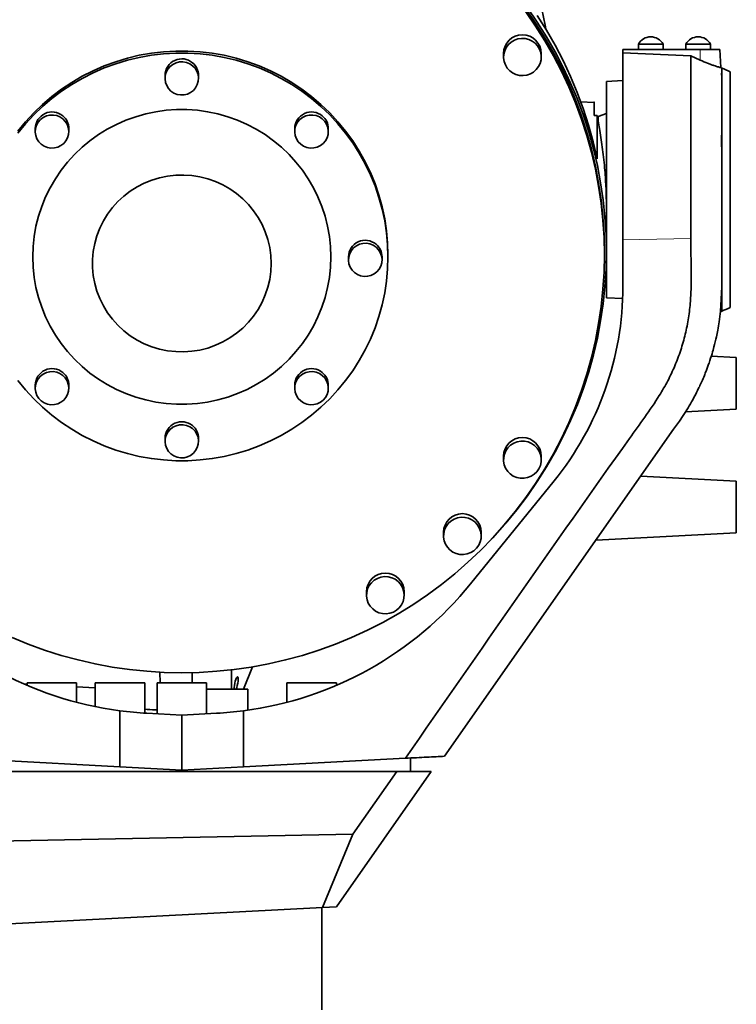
# Model space of a CAD drawing. Header units: millimetres. Extents: x 0 to 12115, y 0 to 8400.
# Tile 102 of 123: x 10981 to 11328, y 3260 to 3738. Entities that reach past the tile are written whole.
import ezdxf

# ---------------------------------------------------------------- set-up
doc = ezdxf.new("R2010")
doc.units = ezdxf.units.MM
doc.header["$LTSCALE"] = 20

msp = doc.modelspace()

# ---------------------------------------------------------------- linework, layer by layer
at = {"color": 7, "linetype": 'Continuous', "lineweight": 35}
for p, q in [((11273.140545, 3723.824297), (11310.66687, 3723.824297)), ((11273.140545, 3722.248161), (11273.140545, 3723.824297)), ((11280.640545, 3726.424297), (11280.640545, 3723.824297)), ((11283.11663, 3726.424297), (11280.640545, 3726.424297)), ((11292.640545, 3726.424297), (11283.11663, 3726.424297)), ((11292.640545, 3723.824297), (11292.640545, 3726.424297)), ((11303.640545, 3726.424297), (11303.640545, 3723.824297)), ((11310.296293, 3726.424297), (11303.640545, 3726.424297)), ((11315.640545, 3726.424297), (11310.296293, 3726.424297)), ((11310.66687, 3723.824297), (11320.197205, 3723.824297)), ((11315.640545, 3723.824297), (11315.640545, 3726.424297)), ((11320.655355, 3715.082271), (11320.197205, 3723.824297)), ((11215.238143, 3721.928387), (11215.238143, 3720.195958)), ((11233.508143, 3720.195958), (11233.508143, 3721.928387)), ((11273.140545, 3631.518906), (11273.140545, 3722.248161)), ((11306.136539, 3720.776913), (11273.140545, 3722.248161)), ((11306.140545, 3720.775106), (11310.680982, 3718.679401)), ((11321.278611, 3714.766045), (11320.53077, 3715.100262)), ((11321.140545, 3714.827083), (11321.139843, 3714.827356)), ((11321.140545, 3622.519347), (11321.140545, 3714.827083)), ((11051.005545, 3711.255537), (11051.005545, 3709.811846)), ((11067.275545, 3709.811846), (11067.275545, 3711.255537)), ((11273.140545, 3708.743559), (11265.140545, 3708.324297)), ((11325.140545, 3713.037685), (11325.140545, 3598.610908)), ((11265.140545, 3708.324297), (11265.140545, 3647.151883)), ((11259.148736, 3698.145078), (11252.542582, 3698.489152)), ((11259.140545, 3691.857899), (11259.140545, 3697.960389)), ((11260.708772, 3691.764643), (11260.708772, 3670.809852)), ((11261.140545, 3691.324297), (11260.78545, 3691.324297)), ((11265.140545, 3692.780178), (11261.140545, 3691.324297)), ((11261.140545, 3689.290212), (11261.140545, 3691.324297)), ((10988.073042, 3685.461126), (10988.073042, 3684.017435)), ((11004.343042, 3684.017435), (11004.343042, 3685.461126)), ((11113.938049, 3685.461126), (11113.938049, 3684.017435)), ((11130.208049, 3684.017435), (11130.208049, 3685.461126)), ((11265.140545, 3625.642185), (11265.140545, 3647.162149)), ((11306.140321, 3632.141501), (11306.140613, 3631.940355)), ((11273.140545, 3608.824297), (11273.140545, 3631.518906)), ((11306.140613, 3631.940352), (11306.14041, 3628.579342)), ((11306.14041, 3628.579342), (11306.14105, 3625.263608)), ((11140.005545, 3623.187909), (11140.005545, 3621.744218)), ((11156.275545, 3621.744218), (11156.275545, 3623.187909)), ((11159.140545, 3623.187909), (11159.140545, 3624.198493)), ((11264.140545, 3624.198493), (11264.140545, 3625.642185)), ((11265.140545, 3625.642185), (11265.140545, 3603.324297)), ((11321.135792, 3623.091592), (11321.140545, 3622.519347)), ((11321.140545, 3622.519347), (11321.140545, 3620.615834)), ((11265.028145, 3618.909326), (11265.140545, 3618.868416)), ((11321.13651, 3616.870421), (11321.138925, 3620.446232)), ((11321.140545, 3620.615834), (11321.138925, 3620.446232)), ((11321.140545, 3616.871537), (11321.140545, 3620.615834)), ((11321.140545, 3616.870225), (11321.140545, 3612.864267)), ((11321.140424, 3608.658178), (11320.496227, 3596.726076)), ((11321.140545, 3608.824297), (11321.140424, 3608.658178)), ((11321.140545, 3612.864267), (11321.140545, 3608.824297)), ((11321.140545, 3596.821511), (11321.140545, 3608.823283)), ((11265.140545, 3603.324297), (11273.023949, 3602.911145)), ((11320.501654, 3596.573593), (11321.140545, 3596.821511)), ((11328.140545, 3574.324297), (11315.983232, 3574.961435)), ((11328.140545, 3574.324297), (11328.140545, 3549.324297)), ((10988.073042, 3560.914693), (10988.073042, 3559.471002)), ((11004.343042, 3559.471002), (11004.343042, 3560.914693)), ((11113.938049, 3560.914693), (11113.938049, 3559.471002)), ((11130.208049, 3559.471002), (11130.208049, 3560.914693)), ((11303.565705, 3548.036384), (11303.566467, 3548.036424)), ((11303.566467, 3548.036424), (11328.140545, 3549.324297)), ((11297.756296, 3539.514035), (11300.508127, 3543.444057)), ((11300.508127, 3543.444057), (11300.541081, 3543.491121)), ((11186.640545, 3380.824297), (11297.756296, 3539.514035)), ((11051.005545, 3535.120282), (11051.005545, 3533.676591)), ((11067.275545, 3533.676591), (11067.275545, 3535.120282)), ((11215.238143, 3526.468599), (11215.238143, 3524.73617)), ((11233.508143, 3524.73617), (11233.508143, 3526.468599)), ((11199.277758, 3464.493565), (11239.712439, 3514.426238)), ((11328.140545, 3514.324297), (11281.818114, 3516.751953)), ((11328.140545, 3514.324297), (11328.140545, 3489.324297)), ((11186.123601, 3489.506424), (11186.123601, 3487.773994)), ((11204.393601, 3487.773994), (11204.393601, 3489.506424)), ((11260.116843, 3485.759326), (11328.140545, 3489.324297)), ((11148.770106, 3460.696888), (11148.770106, 3458.964458)), ((11167.040106, 3458.964458), (11167.040106, 3460.696888)), ((11083.181104, 3422.745785), (11083.181104, 3413.414297)), ((11089.064494, 3413.414297), (11093.453908, 3424.20792)), ((11048.626019, 3416.414297), (11048.561366, 3421.616387)), ((11064.140545, 3416.414297), (11064.140545, 3421.406439)), ((10984.140545, 3415.75488), (10982.760064, 3415.827228)), ((10984.140545, 3416.414297), (10984.140545, 3415.228228)), ((10984.140545, 3416.414297), (11008.140545, 3416.414297)), ((11008.140545, 3407.025418), (11008.140545, 3416.414297)), ((11017.140545, 3414.025424), (11008.140545, 3414.497094)), ((11017.140545, 3416.414297), (11017.140545, 3404.908159)), ((11017.140545, 3416.414297), (11041.140545, 3416.414297)), ((11041.140545, 3401.772721), (11041.140545, 3416.414297)), ((11047.140545, 3416.414297), (11047.140545, 3401.45319)), ((11047.140545, 3416.414297), (11071.140545, 3416.414297)), ((11071.140545, 3401.45319), (11071.140545, 3416.414297)), ((11071.140545, 3413.414297), (11091.140545, 3413.414297)), ((11091.140545, 3403.177483), (11091.140545, 3413.414297)), ((11110.140545, 3416.414297), (11110.140545, 3407.042386)), ((11110.140545, 3416.414297), (11134.140545, 3416.414297)), ((11134.140545, 3415.228228), (11134.140545, 3416.414297)), ((11029.140545, 3375.714538), (11029.140545, 3402.90465)), ((11089.140545, 3375.714538), (11089.140545, 3402.90465)), ((11059.140545, 3400.824297), (11042.221033, 3401.711011)), ((11059.140545, 3400.824297), (11076.060057, 3401.711011)), ((11059.140545, 3374.142305), (11059.140545, 3400.824297)), ((11029.140545, 3375.714538), (10954.365469, 3379.633334)), ((11089.140545, 3375.714538), (11167.631359, 3379.828068)), ((11170.140545, 3379.959568), (11170.140545, 3373.414297)), ((11059.140545, 3374.142305), (11029.140545, 3375.714538)), ((11059.140545, 3374.142305), (11089.140545, 3375.714538)), ((11059.140545, 3374.142305), (11059.140545, 3373.414297)), ((11163.436186, 3373.414297), (10954.365469, 3373.414297)), ((11180.14418, 3373.414297), (11134.140545, 3307.714297)), ((11142.099837, 3342.942831), (11163.436186, 3373.414297)), ((11163.436186, 3373.414297), (11168.233849, 3373.414297)), ((11170.140545, 3373.414297), (11168.233849, 3373.414297)), ((11170.140545, 3373.414297), (11180.14418, 3373.414297)), ((11142.099837, 3342.942831), (10877.140545, 3337.940837)), ((11127.430644, 3307.362646), (11142.099837, 3342.942831)), ((11127.430644, 3307.362646), (10853.140545, 3292.987711)), ((11127.140545, 3257.714297), (11127.140545, 3307.347442)), ((11134.140545, 3307.714297), (11127.430644, 3307.362646))]:
    msp.add_line(p, q, dxfattribs=at)
at = {"color": 8, "linetype": 'Continuous', "lineweight": 18}
for p, q in [((11310.66687, 3723.824297), (11310.680982, 3718.679401)), ((11259.140545, 3697.960389), (11252.784482, 3698.290006)), ((11273.140545, 3631.518906), (11306.138682, 3632.14147))]:
    msp.add_line(p, q, dxfattribs=at)
at = {"color": 7, "linetype": 'Continuous', "lineweight": 35, "flags": 128}
for points in [[(10976.792983, 3438.431676), (10984.621411, 3435.223005), (10992.577154, 3432.337196), (11000.646619, 3429.779178), (11008.81602, 3427.553322), (11017.0714, 3425.663432), (11025.398654, 3424.112735), (11033.783556, 3422.903882), (11042.211779, 3422.038937), (11050.668925, 3421.519378), (11059.140545, 3421.346093), (11067.612165, 3421.519378), (11076.069311, 3422.038937), (11084.497535, 3422.903882), (11092.882436, 3424.112735), (11101.20969, 3425.663432), (11109.46507, 3427.553322), (11117.634471, 3429.779178), (11125.703936, 3432.337196), (11133.659679, 3435.223005), (11141.488107, 3438.431676), (11149.175846, 3441.957726), (11156.709761, 3445.795132), (11164.07698, 3449.937337), (11171.264918, 3454.377264), (11178.261292, 3459.107328), (11185.054151, 3464.119447), (11191.631889, 3469.405058), (11197.983267, 3474.955132), (11204.097435, 3480.760185), (11209.963947, 3486.810301), (11215.572779, 3493.095142), (11220.91435, 3499.60397), (11225.979532, 3506.325667), (11230.759673, 3513.248747), (11235.246606, 3520.361382), (11239.432664, 3527.651422), (11243.310696, 3535.106411), (11246.874077, 3542.713612), (11250.116718, 3550.460029), (11253.03308, 3558.332427), (11255.618179, 3566.317355), (11257.8676, 3574.401173), (11259.777498, 3582.570069), (11261.344612, 3590.810086), (11262.566264, 3599.107146), (11263.440366, 3607.447075), (11263.965426, 3615.815623), (11264.140545, 3624.198493), (11263.965426, 3632.581364), (11263.440366, 3640.949912), (11262.566264, 3649.28984), (11261.344612, 3657.586901), (11259.777498, 3665.826918), (11257.8676, 3673.995814), (11255.618179, 3682.079631), (11253.03308, 3690.06456), (11250.116718, 3697.936958), (11246.874077, 3705.683374), (11243.310696, 3713.290576), (11239.432664, 3720.745564), (11235.246606, 3728.035604), (11230.759673, 3735.14824), (11225.979532, 3742.07132)], [(11226.793381, 3744.090001), (11231.59684, 3737.13315), (11236.10566, 3729.985818), (11240.312138, 3722.660217), (11244.209087, 3715.168862), (11247.78985, 3707.524553), (11251.048309, 3699.740349), (11253.978897, 3691.829549), (11256.576607, 3683.80567), (11258.837, 3675.682419), (11260.756215, 3667.473675), (11262.330974, 3659.193463), (11263.558585, 3650.855928), (11264.436951, 3642.475317), (11264.964571, 3634.065947), (11265.140545, 3625.642185), (11264.964571, 3617.218422), (11264.436951, 3608.809052), (11263.558585, 3600.428441), (11262.330974, 3592.090907), (11260.756215, 3583.810694), (11258.837, 3575.60195), (11256.576607, 3567.4787), (11253.978897, 3559.45482), (11251.048309, 3551.54402), (11247.78985, 3543.759816), (11244.209087, 3536.115507), (11240.312138, 3528.624152), (11236.10566, 3521.298551), (11231.59684, 3514.15122), (11226.793381, 3507.194368), (11221.70349, 3500.439883), (11216.335863, 3493.899304), (11210.699671, 3487.583806), (11207.809055, 3484.539844)], [(11264.140545, 3625.642185), (11263.965426, 3634.025055), (11263.440366, 3642.393603), (11262.566264, 3650.733532), (11261.344612, 3659.030592), (11259.777498, 3667.270609), (11257.8676, 3675.439505), (11255.618179, 3683.523323), (11253.03308, 3691.508251), (11250.116718, 3699.380649), (11246.874077, 3707.127066), (11243.310696, 3714.734267), (11239.432664, 3722.189256), (11235.246606, 3729.479295), (11230.759673, 3736.591931), (11225.979532, 3743.515011)], [(11233.777659, 3743.350436), (11235.344192, 3735.668534), (11235.667678, 3733.822636)], [(11231.505065, 3740.384928), (11236.016182, 3733.247167), (11240.225605, 3725.931176), (11244.126155, 3718.449433), (11247.711179, 3710.814701), (11250.974561, 3703.040001), (11253.910735, 3695.138595), (11256.514694, 3687.123959), (11258.781995, 3679.009765), (11260.708772, 3670.809852)], [(11232.962815, 3717.119546), (11232.191235, 3715.520452), (11231.119209, 3714.101035), (11229.787936, 3712.915842), (11228.248576, 3712.010421), (11226.560285, 3711.419565), (11224.787944, 3711.165981), (11222.999661, 3711.259413), (11221.264161, 3711.696272), (11219.648138, 3712.45977), (11218.213694, 3713.520564), (11217.015954, 3714.837891), (11216.100946, 3716.361124), (11215.503835, 3718.031729), (11215.247566, 3719.785503), (11215.341988, 3721.555051), (11215.783472, 3723.27237), (11216.555052, 3724.871464), (11217.627078, 3726.29088), (11218.95835, 3727.476073), (11220.497711, 3728.381494), (11222.186002, 3728.972351), (11223.958343, 3729.225935), (11225.746625, 3729.132502), (11227.482125, 3728.695643), (11229.098149, 3727.932146), (11230.532593, 3726.871351), (11231.730333, 3725.554025), (11232.645341, 3724.030791), (11233.242452, 3722.360187), (11233.498721, 3720.606412), (11233.404299, 3718.836864), (11232.962815, 3717.119546)], [(10979.655101, 3684.242818), (10983.389421, 3688.796802), (10987.389819, 3693.123883), (10991.642245, 3697.20886), (10996.131761, 3701.037386), (11000.842597, 3704.596012), (11005.758207, 3707.872239), (11010.861325, 3710.854559), (11016.134025, 3713.532497), (11021.557787, 3715.896645), (11027.11356, 3717.938701), (11032.781829, 3719.65149), (11038.542683, 3721.028997), (11044.375889, 3722.066384), (11050.260956, 3722.760006), (11056.177212, 3723.107427), (11062.103878, 3723.107427), (11068.020135, 3722.760006), (11073.905202, 3722.066384), (11079.738407, 3721.028997), (11085.499262, 3719.65149), (11091.167531, 3717.938701), (11096.723303, 3715.896645), (11102.147065, 3713.532497), (11107.419765, 3710.854559), (11112.522883, 3707.872239), (11117.438493, 3704.596012), (11122.14933, 3701.037386), (11126.638845, 3697.20886), (11130.891271, 3693.123883), (11134.891669, 3688.796802), (11138.625989, 3684.242818), (11142.081114, 3679.477926), (11145.244906, 3674.518863), (11148.106254, 3669.383048), (11150.655107, 3664.08852), (11152.882511, 3658.653877), (11154.780644, 3653.098209), (11156.342837, 3647.441029), (11157.563603, 3641.702209), (11158.438655, 3635.901906), (11158.964918, 3630.060495), (11159.140545, 3624.198493)], [(11159.140545, 3623.187909), (11158.964918, 3629.049911), (11158.438655, 3634.891322), (11157.563603, 3640.691625), (11156.342837, 3646.430445), (11154.780644, 3652.087625), (11152.882511, 3657.643294), (11150.655107, 3663.077936), (11148.106254, 3668.372464), (11145.244906, 3673.508279), (11142.081114, 3678.467342), (11138.625989, 3683.232234), (11134.891669, 3687.786219), (11130.891271, 3692.113299), (11126.638845, 3696.198276), (11122.14933, 3700.026802), (11117.438493, 3703.585428), (11112.522883, 3706.861655), (11107.419765, 3709.843975), (11102.147065, 3712.521913), (11096.723303, 3714.886061), (11091.167531, 3716.928117), (11085.499262, 3718.640906), (11079.738407, 3720.018414), (11073.905202, 3721.0558), (11068.020135, 3721.749422), (11062.103878, 3722.096844), (11056.177212, 3722.096844), (11050.260956, 3721.749422), (11044.375889, 3721.0558), (11038.542683, 3720.018414), (11032.781829, 3718.640906), (11027.11356, 3716.928117), (11021.557787, 3714.886061), (11016.134025, 3712.521913), (11010.861325, 3709.843975), (11005.758207, 3706.861655), (11000.842597, 3703.585428), (10996.131761, 3700.026802), (10991.642245, 3696.198276), (10987.389819, 3692.113299), (10983.389421, 3687.786219), (10979.655101, 3683.232234)], [(11064.381222, 3715.968683), (11065.560332, 3714.755958), (11066.458865, 3713.327151), (11067.037553, 3711.744709), (11067.271104, 3710.077792), (11067.149311, 3708.399251), (11066.677496, 3706.782447), (11065.87628, 3705.298043), (11064.78068, 3704.010914), (11063.438579, 3702.977313), (11061.908633, 3702.242414), (11060.257709, 3701.838335), (11058.557959, 3701.782738), (11056.883672, 3702.07805), (11055.30802, 3702.711367), (11053.899868, 3703.655009), (11052.720759, 3704.867734), (11051.822225, 3706.29654), (11051.243537, 3707.878982), (11051.009986, 3709.5459), (11051.13178, 3711.22444), (11051.603595, 3712.841244), (11052.404811, 3714.325648), (11053.50041, 3715.612778), (11054.842511, 3716.646378), (11056.372457, 3717.381277), (11058.023381, 3717.785356), (11059.723131, 3717.840954), (11061.397419, 3717.545641), (11062.97307, 3716.912324), (11064.381222, 3715.968683)], [(11131.45614, 3623.187909), (11131.279983, 3628.179544), (11130.75237, 3633.14686), (11129.875871, 3638.065656), (11128.654756, 3642.91197), (11127.094976, 3647.66219), (11125.204128, 3652.293174), (11122.991426, 3656.78236), (11120.467648, 3661.107877), (11117.64509, 3665.248652), (11114.537505, 3669.184511), (11111.160031, 3672.89628), (11107.529123, 3676.365874), (11103.662471, 3679.576391), (11099.578913, 3682.512188), (11095.298343, 3685.158964), (11090.841615, 3687.503823), (11086.230444, 3689.535341), (11081.487293, 3691.243621), (11076.635271, 3692.62034), (11071.698016, 3693.658792), (11066.699583, 3694.353917), (11061.664323, 3694.702328), (11056.616767, 3694.702328), (11051.581507, 3694.353917), (11046.583074, 3693.658792), (11041.645819, 3692.62034), (11036.793797, 3691.243621), (11032.050647, 3689.535341), (11027.439475, 3687.503823), (11022.982748, 3685.158964), (11018.702178, 3682.512188), (11014.618619, 3679.576391), (11010.751967, 3676.365874), (11007.12106, 3672.89628), (11003.743586, 3669.184511), (11000.636, 3665.248652), (10997.813443, 3661.107877), (10995.289665, 3656.78236), (10993.076962, 3652.293174), (10991.186114, 3647.66219), (10989.626334, 3642.91197), (10988.40522, 3638.065656), (10987.528721, 3633.14686), (10987.001108, 3628.179544), (10986.82495, 3623.187909), (10987.001108, 3618.196275), (10987.528721, 3613.228959), (10988.40522, 3608.310163), (10989.626334, 3603.463849), (10991.186114, 3598.713629), (10993.076962, 3594.082645), (10995.289665, 3589.593459), (10997.813443, 3585.267942), (11000.636, 3581.127167), (11003.743586, 3577.191307), (11007.12106, 3573.479539), (11010.751967, 3570.009945), (11014.618619, 3566.799428), (11018.702178, 3563.863631), (11022.982748, 3561.216855), (11027.439475, 3558.871996), (11032.050647, 3556.840478), (11036.793797, 3555.132198), (11041.645819, 3553.755478), (11046.583074, 3552.717027), (11051.581507, 3552.021902), (11056.616767, 3551.673491), (11061.664323, 3551.673491), (11066.699583, 3552.021902), (11071.698016, 3552.717027), (11076.635271, 3553.755478), (11081.487293, 3555.132198), (11086.230444, 3556.840478), (11090.841615, 3558.871996), (11095.298343, 3561.216855), (11099.578913, 3563.863631), (11103.662471, 3566.799428), (11107.529123, 3570.009945), (11111.160031, 3573.479539), (11114.537505, 3577.191307), (11117.64509, 3581.127167), (11120.467648, 3585.267942), (11122.991426, 3589.593459), (11125.204128, 3594.082645), (11127.094976, 3598.713629), (11128.654756, 3603.463849), (11129.875871, 3608.310163), (11130.75237, 3613.228959), (11131.279983, 3618.196275), (11131.45614, 3623.187909)], [(11001.448719, 3690.174272), (11002.627828, 3688.961547), (11003.526362, 3687.53274), (11004.10505, 3685.950298), (11004.338601, 3684.283381), (11004.216807, 3682.60484), (11003.744992, 3680.988037), (11002.943776, 3679.503632), (11001.848176, 3678.216503), (11000.506075, 3677.182902), (10998.97613, 3676.448003), (10997.325206, 3676.043925), (10995.625456, 3675.988327), (10993.951168, 3676.283639), (10992.375516, 3676.916956), (10990.967364, 3677.860598), (10989.788255, 3679.073323), (10988.889721, 3680.502129), (10988.311033, 3682.084571), (10988.077482, 3683.751489), (10988.199276, 3685.43003), (10988.671091, 3687.046833), (10989.472307, 3688.531237), (10990.567907, 3689.818367), (10991.910008, 3690.851968), (10993.439953, 3691.586867), (10995.090878, 3691.990945), (10996.790627, 3692.046543), (10998.464915, 3691.75123), (11000.040567, 3691.117914), (11001.448719, 3690.174272)], [(11127.313726, 3690.174272), (11128.492835, 3688.961547), (11129.391369, 3687.53274), (11129.970057, 3685.950298), (11130.203608, 3684.283381), (11130.081814, 3682.60484), (11129.609999, 3680.988037), (11128.808783, 3679.503632), (11127.713183, 3678.216503), (11126.371083, 3677.182902), (11124.841137, 3676.448003), (11123.190213, 3676.043925), (11121.490463, 3675.988327), (11119.816175, 3676.283639), (11118.240523, 3676.916956), (11116.832371, 3677.860598), (11115.653262, 3679.073323), (11114.754728, 3680.502129), (11114.17604, 3682.084571), (11113.94249, 3683.751489), (11114.064283, 3685.43003), (11114.536098, 3687.046833), (11115.337314, 3688.531237), (11116.432914, 3689.818367), (11117.775015, 3690.851968), (11119.30496, 3691.586867), (11120.955885, 3691.990945), (11122.655634, 3692.046543), (11124.329922, 3691.75123), (11125.905574, 3691.117914), (11127.313726, 3690.174272)], [(11102.509356, 3620.011789), (11102.329672, 3623.914211), (11101.792109, 3627.784296), (11100.901122, 3631.589975), (11099.664094, 3635.299715), (11098.091275, 3638.882773), (11096.195698, 3642.309461), (11093.993071, 3645.551383), (11091.501644, 3648.581676), (11088.742063, 3651.37523), (11085.737195, 3653.908897), (11082.511938, 3656.161681), (11079.093019, 3658.114916), (11075.508767, 3659.752417), (11071.788883, 3661.060614), (11067.96419, 3662.028668), (11064.066383, 3662.648557), (11060.127758, 3662.915144), (11056.180953, 3662.82622), (11052.258672, 3662.382522), (11048.393416, 3661.587727), (11044.617215, 3660.448421), (11040.961358, 3658.974044), (11037.45614, 3657.176814), (11034.130606, 3655.071622), (11031.012312, 3652.675914), (11028.127097, 3650.009541), (11025.498869, 3647.094596), (11023.149407, 3643.955235), (11021.098179, 3640.617471), (11019.362182, 3637.108962), (11017.955801, 3633.458781), (11016.89069, 3629.697173), (11016.175674, 3625.855309), (11015.816679, 3621.965024), (11015.816679, 3618.058554), (11016.175674, 3614.168269), (11016.89069, 3610.326405), (11017.955801, 3606.564797), (11019.362182, 3602.914615), (11021.098179, 3599.406106), (11023.149407, 3596.068342), (11025.498869, 3592.928981), (11028.127097, 3590.014037), (11031.012312, 3587.347663), (11034.130606, 3584.951955), (11037.45614, 3582.846764), (11040.961358, 3581.049533), (11044.617215, 3579.575156), (11048.393416, 3578.43585), (11052.258672, 3577.641055), (11056.180953, 3577.197358), (11060.127758, 3577.108434), (11064.066383, 3577.375021), (11067.96419, 3577.99491), (11071.788883, 3578.962963), (11075.508767, 3580.271161), (11079.093019, 3581.908661), (11082.511938, 3583.861896), (11085.737195, 3586.114681), (11088.742063, 3588.648347), (11091.501644, 3591.441901), (11093.993071, 3594.472194), (11096.195698, 3597.714117), (11098.091275, 3601.140804), (11099.664094, 3604.723863), (11100.901122, 3608.433602), (11101.792109, 3612.239282), (11102.329672, 3616.109367), (11102.509356, 3620.011789)], [(11153.381222, 3627.901055), (11154.560332, 3626.68833), (11155.458865, 3625.259524), (11156.037553, 3623.677082), (11156.271104, 3622.010164), (11156.149311, 3620.331623), (11155.677496, 3618.71482), (11154.87628, 3617.230416), (11153.78068, 3615.943286), (11152.438579, 3614.909685), (11150.908633, 3614.174786), (11149.257709, 3613.770708), (11147.557959, 3613.71511), (11145.883672, 3614.010423), (11144.30802, 3614.64374), (11142.899868, 3615.587381), (11141.720759, 3616.800106), (11140.822225, 3618.228913), (11140.243537, 3619.811355), (11140.009986, 3621.478272), (11140.13178, 3623.156813), (11140.603595, 3624.773616), (11141.404811, 3626.258021), (11142.50041, 3627.54515), (11143.842511, 3628.578751), (11145.372457, 3629.31365), (11147.023381, 3629.717729), (11148.723131, 3629.773326), (11150.397419, 3629.478014), (11151.97307, 3628.844697), (11153.381222, 3627.901055)], [(10979.655101, 3563.143585), (10983.389421, 3558.5896), (10987.389819, 3554.26252), (10991.642245, 3550.177543), (10996.131761, 3546.349017), (11000.842597, 3542.790391), (11005.758207, 3539.514164), (11010.861325, 3536.531844), (11016.134025, 3533.853906), (11021.557787, 3531.489758), (11027.11356, 3529.447702), (11032.781829, 3527.734913), (11038.542683, 3526.357405), (11044.375889, 3525.320019), (11050.260956, 3524.626397), (11056.177212, 3524.278975), (11062.103878, 3524.278975), (11068.020135, 3524.626397), (11073.905202, 3525.320019), (11079.738407, 3526.357405), (11085.499262, 3527.734913), (11091.167531, 3529.447702), (11096.723303, 3531.489758), (11102.147065, 3533.853906), (11107.419765, 3536.531844), (11112.522883, 3539.514164), (11117.438493, 3542.790391), (11122.14933, 3546.349017), (11126.638845, 3550.177543), (11130.891271, 3554.26252), (11134.891669, 3558.5896), (11138.625989, 3563.143585), (11142.081114, 3567.908477), (11145.244906, 3572.86754), (11148.106254, 3578.003355), (11150.655107, 3583.297882), (11152.882511, 3588.732525), (11154.780644, 3594.288194), (11156.342837, 3599.945374), (11157.563603, 3605.684194), (11158.438655, 3611.484496), (11158.964918, 3617.325908), (11159.140545, 3623.187909)], [(11001.448719, 3565.627839), (11002.627828, 3564.415114), (11003.526362, 3562.986307), (11004.10505, 3561.403865), (11004.338601, 3559.736948), (11004.216807, 3558.058407), (11003.744992, 3556.441603), (11002.943776, 3554.957199), (11001.848176, 3553.67007), (11000.506075, 3552.636469), (10998.97613, 3551.90157), (10997.325206, 3551.497491), (10995.625456, 3551.441894), (10993.951168, 3551.737206), (10992.375516, 3552.370523), (10990.967364, 3553.314165), (10989.788255, 3554.52689), (10988.889721, 3555.955696), (10988.311033, 3557.538138), (10988.077482, 3559.205056), (10988.199276, 3560.883596), (10988.671091, 3562.5004), (10989.472307, 3563.984804), (10990.567907, 3565.271934), (10991.910008, 3566.305534), (10993.439953, 3567.040433), (10995.090878, 3567.444512), (10996.790627, 3567.50011), (10998.464915, 3567.204797), (11000.040567, 3566.57148), (11001.448719, 3565.627839)], [(11127.313726, 3565.627839), (11128.492835, 3564.415114), (11129.391369, 3562.986307), (11129.970057, 3561.403865), (11130.203608, 3559.736948), (11130.081814, 3558.058407), (11129.609999, 3556.441603), (11128.808783, 3554.957199), (11127.713183, 3553.67007), (11126.371083, 3552.636469), (11124.841137, 3551.90157), (11123.190213, 3551.497491), (11121.490463, 3551.441894), (11119.816175, 3551.737206), (11118.240523, 3552.370523), (11116.832371, 3553.314165), (11115.653262, 3554.52689), (11114.754728, 3555.955696), (11114.17604, 3557.538138), (11113.94249, 3559.205056), (11114.064283, 3560.883596), (11114.536098, 3562.5004), (11115.337314, 3563.984804), (11116.432914, 3565.271934), (11117.775015, 3566.305534), (11119.30496, 3567.040433), (11120.955885, 3567.444512), (11122.655634, 3567.50011), (11124.329922, 3567.204797), (11125.905574, 3566.57148), (11127.313726, 3565.627839)], [(11064.381222, 3539.833428), (11065.560332, 3538.620703), (11066.458865, 3537.191896), (11067.037553, 3535.609454), (11067.271104, 3533.942537), (11067.149311, 3532.263996), (11066.677496, 3530.647193), (11065.87628, 3529.162788), (11064.78068, 3527.875659), (11063.438579, 3526.842058), (11061.908633, 3526.107159), (11060.257709, 3525.70308), (11058.557959, 3525.647483), (11056.883672, 3525.942795), (11055.30802, 3526.576112), (11053.899868, 3527.519754), (11052.720759, 3528.732479), (11051.822225, 3530.161285), (11051.243537, 3531.743727), (11051.009986, 3533.410645), (11051.13178, 3535.089186), (11051.603595, 3536.705989), (11052.404811, 3538.190393), (11053.50041, 3539.477523), (11054.842511, 3540.511124), (11056.372457, 3541.246023), (11058.023381, 3541.650101), (11059.723131, 3541.705699), (11061.397419, 3541.410386), (11062.97307, 3540.777069), (11064.381222, 3539.833428)], [(11216.259986, 3520.581949), (11215.596849, 3522.227988), (11215.270981, 3523.970415), (11215.294903, 3525.74227), (11215.667698, 3527.475461), (11216.375037, 3529.103382), (11217.38974, 3530.563474), (11218.67281, 3531.799626), (11220.174942, 3532.764333), (11221.838408, 3533.420523), (11223.599282, 3533.742977), (11225.389895, 3533.719305), (11227.141435, 3533.350417), (11228.786592, 3532.650487), (11230.262142, 3531.646415), (11231.511381, 3530.376786), (11232.486301, 3528.890391), (11233.149438, 3527.244352), (11233.475306, 3525.501925), (11233.451383, 3523.73007), (11233.078589, 3521.996879), (11232.371249, 3520.368958), (11231.356547, 3518.908866), (11230.073476, 3517.672714), (11228.571345, 3516.708007), (11226.907879, 3516.051817), (11225.147005, 3515.729363), (11223.356392, 3515.753035), (11221.604852, 3516.121923), (11219.959695, 3516.821853), (11218.484145, 3517.825925), (11217.234906, 3519.095554), (11216.259986, 3520.581949)], [(11200.810271, 3480.595533), (11199.288322, 3479.661734), (11197.611513, 3479.039686), (11195.844284, 3478.753291), (11194.054546, 3478.813557), (11192.31108, 3479.218168), (11190.680886, 3479.951574), (11189.22661, 3480.985592), (11188.004141, 3482.280484), (11187.060456, 3483.786489), (11186.431822, 3485.445731), (11186.142395, 3487.194447), (11186.203299, 3488.965435), (11186.612194, 3490.690636), (11187.353365, 3492.303752), (11188.398329, 3493.742793), (11189.706931, 3494.952456), (11191.228879, 3495.886254), (11192.905688, 3496.508303), (11194.672918, 3496.794697), (11196.462655, 3496.734431), (11198.206121, 3496.32982), (11199.836315, 3495.596414), (11201.290591, 3494.562397), (11202.51306, 3493.267504), (11203.456745, 3491.7615), (11204.08538, 3490.102258), (11204.374806, 3488.353542), (11204.313902, 3486.582554), (11203.905007, 3484.857353), (11203.163836, 3483.244236), (11202.118872, 3481.805196), (11200.810271, 3480.595533)], [(11154.796124, 3450.464773), (11153.180101, 3451.22827), (11151.745656, 3452.289065), (11150.547916, 3453.606391), (11149.632909, 3455.129625), (11149.035797, 3456.800229), (11148.779528, 3458.554003), (11148.87395, 3460.323551), (11149.315435, 3462.04087), (11150.087015, 3463.639964), (11151.15904, 3465.059381), (11152.490313, 3466.244573), (11154.029673, 3467.149995), (11155.717964, 3467.740851), (11157.490306, 3467.994435), (11159.278588, 3467.901003), (11161.014088, 3467.464143), (11162.630111, 3466.700646), (11164.064556, 3465.639852), (11165.262296, 3464.322525), (11166.177303, 3462.799291), (11166.774415, 3461.128687), (11167.030684, 3459.374913), (11166.936262, 3457.605365), (11166.494777, 3455.888046), (11165.723197, 3454.288952), (11164.651172, 3452.869535), (11163.319899, 3451.684343), (11161.780539, 3450.778921), (11160.092248, 3450.188065), (11158.319906, 3449.934481), (11156.531624, 3450.027914), (11154.796124, 3450.464773)]]:
    msp.add_lwpolyline(points, dxfattribs=at)
at = {"color": 7, "linetype": 'Continuous', "lineweight": 35}
for centre, radius, start, end in [((11224.373143, 3721.856051), 9.135286, 0.45368781, 179.54631219), ((11286.759934, 3723.025315), 7, 90.9772603, 150.95025276), ((11286.521156, 3723.025315), 7, 29.04974724, 89.0227397), ((11309.759934, 3723.025315), 7, 90.9772603, 150.95025276), ((11309.521156, 3723.025315), 7, 29.04974724, 89.0227397), ((11059.14759, 3711.174704), 8.142446, 50.0021232, 179.43119793), ((11059.264756, 3711.248401), 8.010792, 0.05103973, 50.30529774), ((11200.638322, 3440.092276), 300, 65.48021688, 66.3171251), ((10996.215087, 3685.380293), 8.142446, 50.0021232, 179.43119793), ((10996.332253, 3685.45399), 8.010792, 0.05103973, 50.30529774), ((11122.080094, 3685.380293), 8.142446, 50.0021232, 179.43119793), ((11122.19726, 3685.45399), 8.010792, 0.05103973, 50.30529774), ((11148.14759, 3623.107077), 8.142446, 50.0021232, 179.43119793), ((11148.264756, 3623.180773), 8.010792, 0.05103973, 50.30529774), ((11123.140545, 3608.824297), 150, 321, 0), ((11200.638322, 3871.556318), 300, 293.6828749, 294.51978312), ((10996.215087, 3560.83386), 8.142446, 50.0021232, 179.43119793), ((10996.332253, 3560.907557), 8.010792, 0.05103973, 50.30529774), ((11122.080094, 3560.83386), 8.142446, 50.0021232, 179.43119793), ((11122.19726, 3560.907557), 8.010792, 0.05103973, 50.30529774), ((11059.14759, 3535.039449), 8.142446, 50.0021232, 179.43119793), ((11059.264756, 3535.113146), 8.010792, 0.05103973, 50.30529774), ((11224.373143, 3526.396046), 9.135288, 0.45505666, 179.54494334), ((11195.258601, 3489.43397), 9.135287, 0.45442676, 179.54557324), ((11157.905106, 3460.624552), 9.135286, 0.45368781, 179.54631219), ((11051.118146, 3571.478032), 170, 219, 262.57201159), ((11067.162945, 3571.478032), 170, 277.42798841, 321), ((11051.118146, 3571.478032), 170, 262.57201159, 267), ((11067.162945, 3571.478032), 170, 273, 277.42798841)]:
    msp.add_arc(centre, radius, start, end, dxfattribs=at)
for centre, major_axis, ratio, start_param, end_param in [((12071.657081, 3655.824297), (1144.868114, -59.37482), 0.0075457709, 3.9237036, 3.925646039), ((11085.489578, 3415.897682), (0.745553, 3.496985), 0.1948240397, 3.9650580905, 8.6843828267)]:
    msp.add_ellipse(centre, major_axis=major_axis, ratio=ratio, start_param=start_param, end_param=end_param, dxfattribs=at)
for points, knots in [([(11306.136539, 3720.7769), (11306.136303, 3720.716221), (11306.135515, 3720.512836), (11306.135453, 3720.061142), (11306.137518, 3719.070895), (11306.143897, 3717.415447), (11306.146817, 3714.87371), (11306.14635, 3712.149649), (11306.145408, 3709.318254), (11306.143901, 3706.534129), (11306.141892, 3703.506799), (11306.138192, 3699.346513), (11306.134679, 3693.677815), (11306.134295, 3686.996109), (11306.135809, 3680.499129), (11306.138424, 3674.446851), (11306.14186, 3669.337006), (11306.144412, 3665.384561), (11306.145384, 3662.724494), (11306.145782, 3660.090197), (11306.145561, 3657.486216), (11306.144721, 3654.916855), (11306.143304, 3652.386045), (11306.141137, 3649.886738), (11306.138912, 3647.526881), (11306.137353, 3645.412164), (11306.136503, 3643.705607), (11306.1361, 3642.1628), (11306.139123, 3640.563844), (11306.142191, 3638.691351), (11306.147814, 3636.851534), (11306.143257, 3635.072634), (11306.124836, 3633.559646), (11306.133405, 3632.564154), (11306.137044, 3632.141439)], [0, 0, 0, 0, 0.0094964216, 0.0318300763, 0.0589900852, 0.1163221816, 0.1682821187, 0.2212335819, 0.2601507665, 0.2990679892, 0.3379852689, 0.3769026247, 0.448272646, 0.523894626, 0.5766951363, 0.6313871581, 0.6879704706, 0.7111874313, 0.734086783, 0.7566685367, 0.7789327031, 0.8008792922, 0.822508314, 0.8438197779, 0.8650874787, 0.8833419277, 0.8985829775, 0.9094951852, 0.9236675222, 0.9405729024, 0.9589917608, 0.9727105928, 0.988412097, 1, 1, 1, 1]), ([(11310.680982, 3718.679401), (11311.864066, 3718.15778), (11313.632999, 3717.377859), (11315.830323, 3716.550734), (11317.76751, 3715.876282), (11319.572934, 3715.328137), (11320.644274, 3715.042359), (11320.550069, 3715.067262), (11320.51962, 3715.07531)], [0, 0, 0, 0, 0.2353839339, 0.3519429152, 0.4723959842, 0.6918657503, 0.9004062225, 1, 1, 1, 1]), ([(11321.039451, 3712.13162), (11321.051681, 3712.671122), (11321.07625, 3713.754909), (11321.103479, 3714.257716), (11321.117154, 3714.510228)], [0, 0, 0, 0, 0.49779398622, 1, 1, 1, 1]), ([(11321.125884, 3714.7913), (11321.128328, 3714.802658), (11321.137465, 3714.845119), (11321.125741, 3714.651821), (11321.117154, 3714.510228)], [0, 0, 0, 0, 0.2674907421, 1, 1, 1, 1]), ([(11321.039451, 3711.755105), (11321.039251, 3711.819552), (11321.038851, 3711.94816), (11321.039251, 3712.070557), (11321.039451, 3712.13162)], [0, 0, 0, 0, 0.5011135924, 1, 1, 1, 1]), ([(11321.039451, 3681.053863), (11321.040369, 3681.337076), (11321.049851, 3684.262703), (11321.090467, 3689.592567), (11321.086013, 3696.090833), (11321.070536, 3701.477312), (11321.096017, 3705.806112), (11321.083315, 3709.313982), (11321.053561, 3710.969866), (11321.039451, 3711.755105)], [0, 0, 0, 0, 0.0198963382, 0.2055312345, 0.3911907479, 0.5470292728, 0.7035121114, 0.8594019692, 1, 1, 1, 1]), ([(11259.140545, 3697.960389), (11259.140545, 3698.23739), (11259.140545, 3698.664638), (11259.140545, 3698.165285), (11259.140545, 3697.989681)], [0, 0, 0, 0, 0.6483369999, 1, 1, 1, 1]), ([(11260.708772, 3691.764643), (11261.134591, 3689.401502), (11261.809079, 3685.658336), (11262.670214, 3680.042813), (11263.317433, 3675.300224), (11263.896254, 3670.339895), (11264.500673, 3664.01484), (11264.90318, 3657.762351), (11265.110758, 3651.721272), (11265.130595, 3648.685056), (11265.140545, 3647.162149)], [0, 0, 0, 0, 0.18294446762, 0.28978024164, 0.39737312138, 0.50739561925, 0.61827880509, 0.80672995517, 0.90305955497, 1, 1, 1, 1]), ([(11321.039451, 3677.325511), (11321.038331, 3678.014182), (11321.036286, 3679.270716), (11321.038466, 3680.49884), (11321.039451, 3681.053863)], [0, 0, 0, 0, 0.5480724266, 1, 1, 1, 1]), ([(11321.119722, 3664.514941), (11321.101346, 3666.696523), (11321.064568, 3671.062777), (11321.047827, 3675.236949), (11321.039451, 3677.325511)], [0, 0, 0, 0, 0.4996463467, 1, 1, 1, 1]), ([(11321.118461, 3647.648887), (11321.096145, 3650.04488), (11321.051337, 3654.855732), (11321.095202, 3659.681795), (11321.11722, 3662.104289)], [0, 0, 0, 0, 0.49803935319, 1, 1, 1, 1]), ([(11321.119722, 3664.514941), (11321.120603, 3664.113902), (11321.122365, 3663.311813), (11321.118935, 3662.5068), (11321.11722, 3662.104289)], [0, 0, 0, 0, 0.4999931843, 1, 1, 1, 1]), ([(11321.118461, 3647.648887), (11321.122962, 3647.081367), (11321.131963, 3645.946348), (11321.122689, 3644.818549), (11321.118051, 3644.254661)], [0, 0, 0, 0, 0.50000978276, 1, 1, 1, 1]), ([(11321.118051, 3644.254661), (11321.107169, 3643.561759), (11321.085395, 3642.175474), (11321.072481, 3640.807135), (11321.066022, 3640.122727)], [0, 0, 0, 0, 0.4998257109, 1, 1, 1, 1]), ([(11321.066022, 3640.122727), (11321.078429, 3638.626798), (11321.103326, 3635.625059), (11321.14159, 3631.288048), (11321.11301, 3627.064719), (11321.128181, 3624.418855), (11321.135792, 3623.091592)], [0, 0, 0, 0, 0.2492049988, 0.5000560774, 0.7492098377, 1, 1, 1, 1]), ([(11306.14105, 3625.263608), (11306.195221, 3621.322764), (11306.303519, 3613.444214), (11306.126908, 3602.871685), (11305.068654, 3593.594284), (11303.499762, 3585.653356), (11301.289642, 3577.864142), (11298.433889, 3570.280166), (11294.976552, 3562.938983), (11290.136588, 3554.592371), (11283.72218, 3545.417763), (11242.05052, 3487.101124), (11203.635893, 3431.727556), (11167.631359, 3379.828068)], [0, 0, 0, 0, 0.0422372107, 0.0844407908, 0.1131327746, 0.1418659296, 0.1705542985, 0.1989363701, 0.2273623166, 0.2557426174, 0.2996612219, 0.343599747, 1, 1, 1, 1]), ([(11300.541068, 3543.491101), (11301.366311, 3544.698085), (11303.032173, 3547.134543), (11305.363296, 3550.931923), (11307.470368, 3554.66401), (11309.073908, 3557.772035), (11310.331261, 3560.372743), (11311.447143, 3562.810753), (11312.518985, 3565.323792), (11313.450646, 3567.663191), (11314.21234, 3569.686139), (11315.235867, 3572.564789), (11316.314669, 3575.938187), (11317.483364, 3580.089311), (11318.391426, 3583.830532), (11319.224749, 3587.917845), (11319.932809, 3592.014168), (11320.296622, 3595.056769), (11320.496227, 3596.726076)], [0, 0, 0, 0, 0.0691800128, 0.1396490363, 0.2114107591, 0.2730090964, 0.3063313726, 0.3494058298, 0.4011272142, 0.4369683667, 0.4697690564, 0.5057345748, 0.588137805, 0.6526141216, 0.752472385, 0.8171968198, 0.8997060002, 1, 1, 1, 1]), ([(11047.140545, 3403.276081), (11046.767743, 3403.295619), (11045.084802, 3403.383818), (11042.867036, 3403.500046), (11041.140545, 3403.590528)], [0, 0, 0, 0, 0.2215182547, 1, 1, 1, 1]), ([(11167.631359, 3379.828068), (11169.43883, 3379.922793), (11173.053773, 3380.112244), (11177.975971, 3380.370206), (11182.554964, 3380.610181), (11185.278096, 3380.752894), (11186.640545, 3380.824297)], [0, 0, 0, 0, 0.252915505, 0.5058310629, 0.7527552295, 1, 1, 1, 1])]:
    msp.add_open_spline(points, degree=3, knots=knots, dxfattribs=at)

doc.saveas('drawing.dxf')
